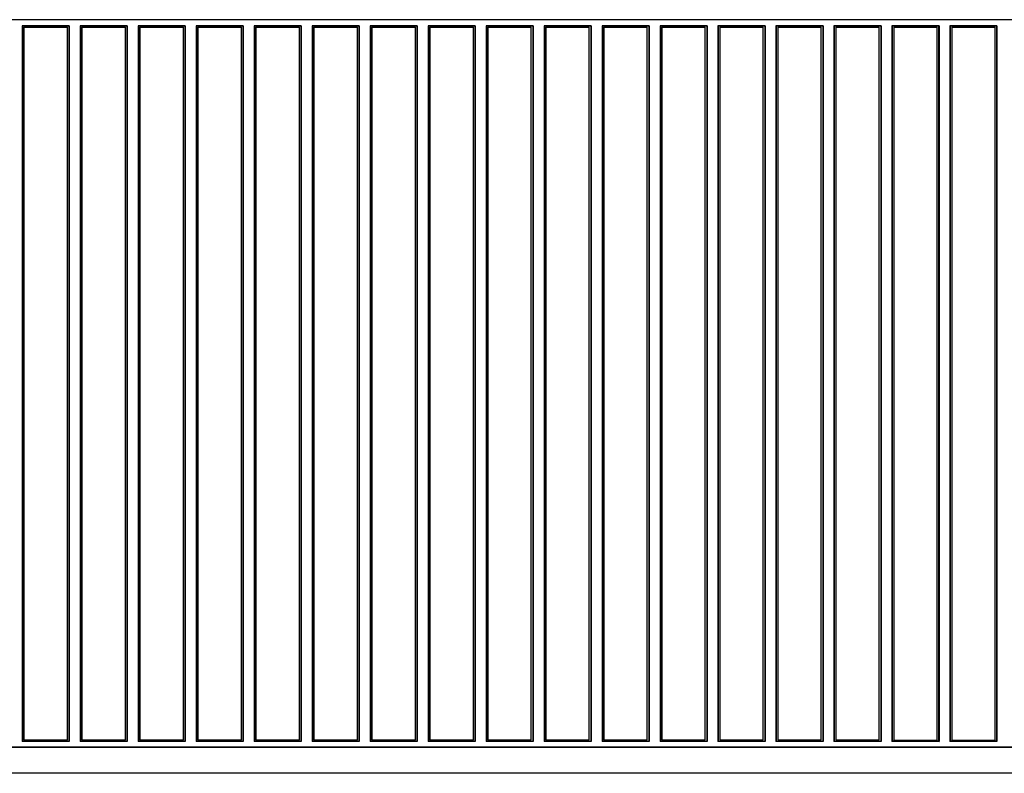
# Model space of a CAD drawing. Header units: millimetres. Extents: x 25 to 1935, y 715 to 2336.
# Tile 209 of 252: x 1713 to 1747, y 937 to 963. Entities that reach past the tile are written whole.
import ezdxf

# ---------------------------------------------------------------- set-up
doc = ezdxf.new("R2010")
doc.units = ezdxf.units.MM
doc.header["$LTSCALE"] = 2
doc.layers.get('0').update_dxf_attribs({"color": 2})

msp = doc.modelspace()

# ---------------------------------------------------------------- linework, layer by layer
at = {"color": 2, "linetype": 'Continuous', "lineweight": 30}
for p, q in [((1764.813, 963.472), (1661.202, 963.472)), ((1764.813, 963.482), (1661.212, 963.482)), ((1714.825, 963.272), (1713.202, 963.272)), ((1713.202, 963.272), (1713.202, 938.569)), ((1713.202, 963.272), (1713.213, 963.26)), ((1714.813, 963.26), (1713.213, 963.26)), ((1713.213, 963.26), (1713.213, 938.58)), ((1713.263, 963.22), (1714.763, 963.22)), ((1713.263, 963.22), (1713.263, 938.62)), ((1714.763, 938.62), (1714.763, 963.22)), ((1714.825, 963.272), (1714.813, 963.26)), ((1714.813, 963.26), (1714.813, 938.58)), ((1714.825, 963.272), (1714.825, 938.569)), ((1716.825, 963.272), (1715.202, 963.272)), ((1715.202, 963.272), (1715.202, 938.569)), ((1715.202, 963.272), (1715.213, 963.26)), ((1716.813, 963.26), (1715.213, 963.26)), ((1715.213, 963.26), (1715.213, 938.58)), ((1715.263, 963.22), (1716.763, 963.22)), ((1715.263, 963.22), (1715.263, 938.62)), ((1716.763, 938.62), (1716.763, 963.22)), ((1716.825, 963.272), (1716.813, 963.26)), ((1716.813, 963.26), (1716.813, 938.58)), ((1716.825, 963.272), (1716.825, 938.569)), ((1718.825, 963.272), (1717.202, 963.272)), ((1717.202, 963.272), (1717.202, 938.569)), ((1717.202, 963.272), (1717.213, 963.26)), ((1718.813, 963.26), (1717.213, 963.26)), ((1717.213, 963.26), (1717.213, 938.58)), ((1717.263, 963.22), (1718.763, 963.22)), ((1717.263, 963.22), (1717.263, 938.62)), ((1718.763, 938.62), (1718.763, 963.22)), ((1718.825, 963.272), (1718.813, 963.26)), ((1718.813, 963.26), (1718.813, 938.58)), ((1718.825, 963.272), (1718.825, 938.569)), ((1720.825, 963.272), (1719.202, 963.272)), ((1719.202, 963.272), (1719.202, 938.569)), ((1719.202, 963.272), (1719.213, 963.26)), ((1720.813, 963.26), (1719.213, 963.26)), ((1719.213, 963.26), (1719.213, 938.58)), ((1719.263, 963.22), (1720.763, 963.22)), ((1719.263, 963.22), (1719.263, 938.62)), ((1720.763, 938.62), (1720.763, 963.22)), ((1720.825, 963.272), (1720.813, 963.26)), ((1720.813, 963.26), (1720.813, 938.58)), ((1720.825, 963.272), (1720.825, 938.569)), ((1721.202, 963.272), (1721.202, 938.569)), ((1722.825, 963.272), (1721.202, 963.272)), ((1721.202, 963.272), (1721.213, 963.26)), ((1722.813, 963.26), (1721.213, 963.26)), ((1721.213, 963.26), (1721.213, 938.58)), ((1721.263, 963.22), (1722.763, 963.22)), ((1721.263, 963.22), (1721.263, 938.62)), ((1722.763, 938.62), (1722.763, 963.22)), ((1722.825, 963.272), (1722.813, 963.26)), ((1722.813, 963.26), (1722.813, 938.58)), ((1722.825, 963.272), (1722.825, 938.569)), ((1724.825, 963.272), (1723.202, 963.272)), ((1723.202, 963.272), (1723.202, 938.569)), ((1723.202, 963.272), (1723.213, 963.26)), ((1724.813, 963.26), (1723.213, 963.26)), ((1723.213, 963.26), (1723.213, 938.58)), ((1723.263, 963.22), (1723.263, 938.62)), ((1723.263, 963.22), (1724.763, 963.22)), ((1724.763, 938.62), (1724.763, 963.22)), ((1724.825, 963.272), (1724.813, 963.26)), ((1724.813, 963.26), (1724.813, 938.58)), ((1724.825, 963.272), (1724.825, 938.569)), ((1726.825, 963.272), (1725.202, 963.272)), ((1725.202, 963.272), (1725.202, 938.569)), ((1725.202, 963.272), (1725.213, 963.26)), ((1726.813, 963.26), (1725.213, 963.26)), ((1725.213, 963.26), (1725.213, 938.58)), ((1725.263, 963.22), (1726.763, 963.22)), ((1725.263, 963.22), (1725.263, 938.62)), ((1726.763, 938.62), (1726.763, 963.22)), ((1726.825, 963.272), (1726.813, 963.26)), ((1726.813, 963.26), (1726.813, 938.58)), ((1726.825, 963.272), (1726.825, 938.569)), ((1728.825, 963.272), (1727.202, 963.272)), ((1727.202, 963.272), (1727.202, 938.569)), ((1727.202, 963.272), (1727.213, 963.26)), ((1728.813, 963.26), (1727.213, 963.26)), ((1727.213, 963.26), (1727.213, 938.58)), ((1727.263, 963.22), (1728.763, 963.22)), ((1727.263, 963.22), (1727.263, 938.62)), ((1728.763, 938.62), (1728.763, 963.22)), ((1728.825, 963.272), (1728.813, 963.26)), ((1728.813, 963.26), (1728.813, 938.58)), ((1728.825, 963.272), (1728.825, 938.569)), ((1730.825, 963.272), (1729.202, 963.272)), ((1729.202, 963.272), (1729.202, 938.569)), ((1729.202, 963.272), (1729.213, 963.26)), ((1730.813, 963.26), (1729.213, 963.26)), ((1729.213, 963.26), (1729.213, 938.58)), ((1729.263, 963.22), (1730.763, 963.22)), ((1729.263, 963.22), (1729.263, 938.62)), ((1730.763, 938.62), (1730.763, 963.22)), ((1730.825, 963.272), (1730.813, 963.26)), ((1730.813, 963.26), (1730.813, 938.58)), ((1730.825, 963.272), (1730.825, 938.569)), ((1732.825, 963.272), (1731.202, 963.272)), ((1731.202, 963.272), (1731.202, 938.569)), ((1731.202, 963.272), (1731.213, 963.26)), ((1732.813, 963.26), (1731.213, 963.26)), ((1731.213, 963.26), (1731.213, 938.58)), ((1731.263, 963.22), (1732.763, 963.22)), ((1731.263, 963.22), (1731.263, 938.62)), ((1732.763, 938.62), (1732.763, 963.22)), ((1732.825, 963.272), (1732.813, 963.26)), ((1732.813, 963.26), (1732.813, 938.58)), ((1732.825, 963.272), (1732.825, 938.569)), ((1734.825, 963.272), (1733.202, 963.272)), ((1733.202, 963.272), (1733.202, 938.569)), ((1733.202, 963.272), (1733.213, 963.26)), ((1734.813, 963.26), (1733.213, 963.26)), ((1733.213, 963.26), (1733.213, 938.58)), ((1733.263, 963.22), (1734.763, 963.22)), ((1733.263, 963.22), (1733.263, 938.62)), ((1734.763, 938.62), (1734.763, 963.22)), ((1734.825, 963.272), (1734.813, 963.26)), ((1734.813, 963.26), (1734.813, 938.58)), ((1734.825, 963.272), (1734.825, 938.569)), ((1736.825, 963.272), (1735.202, 963.272)), ((1735.202, 963.272), (1735.202, 938.569)), ((1735.202, 963.272), (1735.213, 963.26)), ((1736.813, 963.26), (1735.213, 963.26)), ((1735.213, 963.26), (1735.213, 938.58)), ((1735.263, 963.22), (1736.763, 963.22)), ((1735.263, 963.22), (1735.263, 938.62)), ((1736.763, 938.62), (1736.763, 963.22)), ((1736.825, 963.272), (1736.813, 963.26)), ((1736.813, 963.26), (1736.813, 938.58)), ((1736.825, 963.272), (1736.825, 938.569)), ((1738.825, 963.272), (1737.202, 963.272)), ((1737.202, 963.272), (1737.202, 938.569)), ((1737.202, 963.272), (1737.213, 963.26)), ((1738.813, 963.26), (1737.213, 963.26)), ((1737.213, 963.26), (1737.213, 938.58)), ((1737.263, 963.22), (1738.763, 963.22)), ((1737.263, 963.22), (1737.263, 938.62)), ((1738.763, 938.62), (1738.763, 963.22)), ((1738.825, 963.272), (1738.813, 963.26)), ((1738.813, 963.26), (1738.813, 938.58)), ((1738.825, 963.272), (1738.825, 938.569)), ((1740.825, 963.272), (1739.202, 963.272)), ((1739.202, 963.272), (1739.202, 938.569)), ((1739.202, 963.272), (1739.213, 963.26)), ((1740.813, 963.26), (1739.213, 963.26)), ((1739.213, 963.26), (1739.213, 938.58)), ((1739.263, 963.22), (1740.763, 963.22)), ((1739.263, 963.22), (1739.263, 938.62)), ((1740.763, 938.62), (1740.763, 963.22)), ((1740.825, 963.272), (1740.813, 963.26)), ((1740.813, 963.26), (1740.813, 938.58)), ((1740.825, 963.272), (1740.825, 938.569)), ((1742.825, 963.272), (1741.202, 963.272)), ((1741.202, 963.272), (1741.202, 938.569)), ((1741.202, 963.272), (1741.213, 963.26)), ((1742.813, 963.26), (1741.213, 963.26)), ((1741.213, 963.26), (1741.213, 938.58)), ((1741.263, 963.22), (1742.763, 963.22)), ((1741.263, 963.22), (1741.263, 938.62)), ((1742.763, 938.62), (1742.763, 963.22)), ((1742.825, 963.272), (1742.813, 963.26)), ((1742.813, 963.26), (1742.813, 938.58)), ((1742.825, 963.272), (1742.825, 938.569)), ((1744.825, 963.272), (1743.202, 963.272)), ((1743.202, 963.272), (1743.202, 938.569)), ((1743.202, 963.272), (1743.213, 963.26)), ((1744.813, 963.26), (1743.213, 963.26)), ((1743.213, 963.26), (1743.213, 938.58)), ((1743.263, 963.22), (1744.763, 963.22)), ((1743.263, 963.22), (1743.263, 938.62)), ((1744.763, 938.62), (1744.763, 963.22)), ((1744.825, 963.272), (1744.813, 963.26)), ((1744.813, 963.26), (1744.813, 938.58)), ((1744.825, 963.272), (1744.825, 938.569)), ((1746.825, 963.272), (1745.202, 963.272)), ((1745.202, 963.272), (1745.202, 938.569)), ((1745.202, 963.272), (1745.213, 963.26)), ((1746.813, 963.26), (1745.213, 963.26)), ((1745.213, 963.26), (1745.213, 938.58)), ((1745.263, 963.22), (1746.763, 963.22)), ((1745.263, 963.22), (1745.263, 938.62)), ((1746.763, 938.62), (1746.763, 963.22)), ((1746.825, 963.272), (1746.813, 963.26)), ((1746.813, 963.26), (1746.813, 938.58)), ((1746.825, 963.272), (1746.825, 938.569)), ((1764.813, 938.369), (1661.213, 938.369)), ((1764.813, 938.359), (1661.213, 938.359)), ((1713.213, 938.58), (1713.202, 938.569)), ((1714.825, 938.569), (1713.202, 938.569)), ((1713.213, 938.58), (1714.813, 938.58)), ((1714.763, 938.62), (1713.263, 938.62)), ((1714.813, 938.58), (1714.825, 938.569)), ((1715.213, 938.58), (1715.202, 938.569)), ((1716.825, 938.569), (1715.202, 938.569)), ((1715.213, 938.58), (1716.813, 938.58)), ((1716.763, 938.62), (1715.263, 938.62)), ((1716.813, 938.58), (1716.825, 938.569)), ((1717.213, 938.58), (1717.202, 938.569)), ((1718.825, 938.569), (1717.202, 938.569)), ((1717.213, 938.58), (1718.813, 938.58)), ((1718.763, 938.62), (1717.263, 938.62)), ((1718.813, 938.58), (1718.825, 938.569)), ((1719.213, 938.58), (1719.202, 938.569)), ((1720.825, 938.569), (1719.202, 938.569)), ((1719.213, 938.58), (1720.813, 938.58)), ((1720.763, 938.62), (1719.263, 938.62)), ((1720.813, 938.58), (1720.825, 938.569)), ((1721.213, 938.58), (1721.202, 938.569)), ((1722.825, 938.569), (1721.202, 938.569)), ((1721.213, 938.58), (1722.813, 938.58)), ((1722.763, 938.62), (1721.263, 938.62)), ((1722.813, 938.58), (1722.825, 938.569)), ((1723.213, 938.58), (1723.202, 938.569)), ((1724.825, 938.569), (1723.202, 938.569)), ((1723.213, 938.58), (1724.813, 938.58)), ((1724.763, 938.62), (1723.263, 938.62)), ((1724.813, 938.58), (1724.825, 938.569)), ((1725.213, 938.58), (1725.202, 938.569)), ((1726.825, 938.569), (1725.202, 938.569)), ((1725.213, 938.58), (1726.813, 938.58)), ((1726.763, 938.62), (1725.263, 938.62)), ((1726.813, 938.58), (1726.825, 938.569)), ((1727.213, 938.58), (1727.202, 938.569)), ((1728.825, 938.569), (1727.202, 938.569)), ((1727.213, 938.58), (1728.813, 938.58)), ((1728.763, 938.62), (1727.263, 938.62)), ((1728.813, 938.58), (1728.825, 938.569)), ((1729.213, 938.58), (1729.202, 938.569)), ((1730.825, 938.569), (1729.202, 938.569)), ((1729.213, 938.58), (1730.813, 938.58)), ((1730.763, 938.62), (1729.263, 938.62)), ((1730.813, 938.58), (1730.825, 938.569)), ((1731.213, 938.58), (1731.202, 938.569)), ((1732.825, 938.569), (1731.202, 938.569)), ((1731.213, 938.58), (1732.813, 938.58)), ((1732.763, 938.62), (1731.263, 938.62)), ((1732.813, 938.58), (1732.825, 938.569)), ((1733.213, 938.58), (1733.202, 938.569)), ((1734.825, 938.569), (1733.202, 938.569)), ((1733.213, 938.58), (1734.813, 938.58)), ((1734.763, 938.62), (1733.263, 938.62)), ((1734.813, 938.58), (1734.825, 938.569)), ((1735.213, 938.58), (1735.202, 938.569)), ((1736.825, 938.569), (1735.202, 938.569)), ((1735.213, 938.58), (1736.813, 938.58)), ((1736.763, 938.62), (1735.263, 938.62)), ((1736.813, 938.58), (1736.825, 938.569)), ((1737.213, 938.58), (1737.202, 938.569)), ((1738.825, 938.569), (1737.202, 938.569)), ((1737.213, 938.58), (1738.813, 938.58)), ((1738.763, 938.62), (1737.263, 938.62)), ((1738.813, 938.58), (1738.825, 938.569)), ((1739.213, 938.58), (1739.202, 938.569)), ((1740.825, 938.569), (1739.202, 938.569)), ((1739.213, 938.58), (1740.813, 938.58)), ((1740.763, 938.62), (1739.263, 938.62)), ((1740.813, 938.58), (1740.825, 938.569)), ((1741.213, 938.58), (1741.202, 938.569)), ((1742.825, 938.569), (1741.202, 938.569)), ((1741.213, 938.58), (1742.813, 938.58)), ((1742.763, 938.62), (1741.263, 938.62)), ((1742.813, 938.58), (1742.825, 938.569)), ((1743.213, 938.58), (1743.202, 938.569)), ((1744.825, 938.569), (1743.202, 938.569)), ((1744.813, 938.58), (1743.213, 938.58)), ((1743.263, 938.62), (1744.763, 938.62)), ((1744.813, 938.58), (1744.825, 938.569)), ((1745.213, 938.58), (1745.202, 938.569)), ((1746.825, 938.569), (1745.202, 938.569)), ((1746.813, 938.58), (1745.213, 938.58)), ((1745.263, 938.62), (1746.763, 938.62)), ((1746.813, 938.58), (1746.825, 938.569)), ((1764.813, 937.482), (1661.213, 937.482)), ((1764.813, 937.472), (1661.213, 937.472))]:
    msp.add_line(p, q, dxfattribs=at)

doc.saveas('drawing.dxf')
